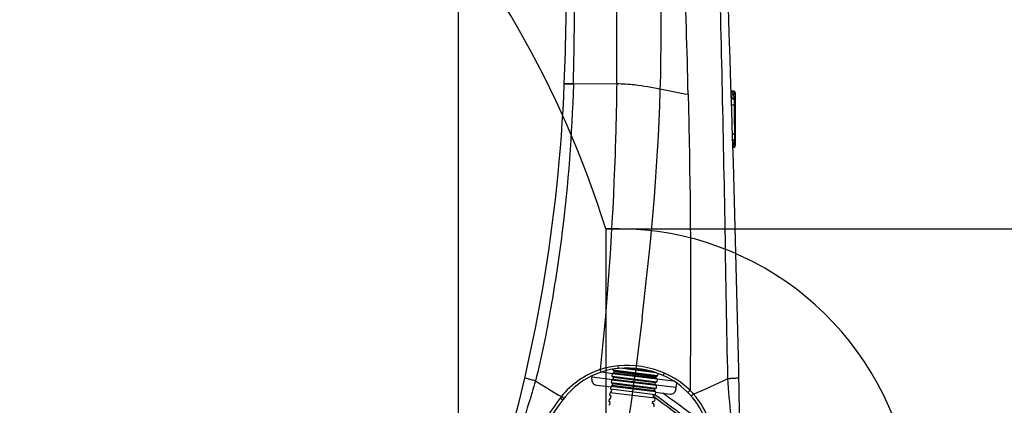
# Model space of a CAD drawing. Header units: millimetres. Extents: x 0 to 11890, y 0 to 8410.
# Tile 93 of 116: x 6240 to 7169, y 5030 to 5394. Entities that reach past the tile are written whole.
import ezdxf

# ---------------------------------------------------------------- set-up
doc = ezdxf.new("R2010")
doc.units = ezdxf.units.MM
doc.header["$LTSCALE"] = 653.95
doc.layers.get('0').update_dxf_attribs({"linetype": 'CONTINUOUS'})
for name, color, linetype in [('08ALL_ASSEM_MEMBER', 7, 'CONTINUOUS'), ('304103000201DXF_CONTINUOUS_LINE', 7, 'CONTINUOUS'), ('304105000438DXF_CONTINUOUS_LINE', 7, 'CONTINUOUS'), ('304109000079DXF_CONTINUOUS_LINE', 7, 'CONTINUOUS'), ('JISHUZIL_DXF_BALLOON', 7, 'CONTINUOUS'), ('JISHUZIL_DXF_DIMENSION', 7, 'CONTINUOUS'), ('线缆_DXF_CONTINUOUS_LINE', 7, 'CONTINUOUS')]:
    doc.layers.add(name, color=color, linetype=linetype)
doc.styles.get("Standard").update_dxf_attribs({"font": 'txt', "width": 0.7})
doc.dimstyles.new('DIMSTYLE_1', dxfattribs={"dimtxt": 80, "dimasz": 70, "dimexe": 1.5, "dimexo": 0, "dimgap": 2, "dimtad": 1, "dimdsep": 46, "dimtxsty": 'Standard', "dimblk": '_FILLED', "dimblk1": '_FILLED', "dimblk2": '_FILLED', "dimcen": 0.09, "dimclrt": 5, "dimazin": 2, "dimtp": 0.5, "dimtm": 0.5, "dimtfac": 1, "dimtofl": 0, "dimtmove": 0, "dimatfit": 3, "dimldrblk": '_FILLED', "dimfxl": 0, "dimtolj": 1, "dimarcsym": 0})
doc.dimstyles.new('DIMSTYLE_12', dxfattribs={"dimtxt": 80, "dimasz": 70, "dimexe": 1.5, "dimexo": 0, "dimgap": 2, "dimtad": 0, "dimtih": 1, "dimtoh": 1, "dimdec": 1, "dimdsep": 46, "dimtxsty": 'Standard', "dimblk": '_FILLED', "dimblk1": '_FILLED', "dimblk2": '_FILLED', "dimcen": 0.09, "dimclrt": 5, "dimazin": 2, "dimtp": 0.5, "dimtm": 0.5, "dimtfac": 1, "dimtdec": 0, "dimtofl": 0, "dimtmove": 0, "dimatfit": 3, "dimldrblk": '_FILLED', "dimfxl": 0, "dimtolj": 1, "dimarcsym": 0})
doc.dimstyles.new('DIMSTYLE_13', dxfattribs={"dimtxt": 80, "dimasz": 70, "dimexe": 1.5, "dimexo": 0, "dimgap": 2, "dimtad": 0, "dimtih": 1, "dimtoh": 1, "dimdec": 1, "dimdsep": 46, "dimtxsty": 'Standard', "dimblk": '_FILLED', "dimblk1": '_FILLED', "dimblk2": '_FILLED', "dimcen": 0.09, "dimclrt": 5, "dimazin": 2, "dimtp": 0.8, "dimtm": 0.8, "dimtfac": 1, "dimtdec": 0, "dimtofl": 0, "dimtmove": 0, "dimatfit": 3, "dimldrblk": '_FILLED', "dimfxl": 0, "dimtolj": 1, "dimarcsym": 0})
doc.dimstyles.new('DIMSTYLE_16', dxfattribs={"dimtxt": 80, "dimasz": 70, "dimexe": 1.5, "dimexo": 0, "dimgap": 2, "dimtad": 0, "dimtih": 1, "dimtoh": 1, "dimdec": 1, "dimdsep": 46, "dimtxsty": 'Standard', "dimblk": '_FILLED', "dimblk1": '_FILLED', "dimblk2": '_FILLED', "dimcen": 0.09, "dimclrt": 5, "dimazin": 2, "dimtp": 1.2, "dimtm": 1.2, "dimtfac": 1, "dimtdec": 0, "dimtofl": 0, "dimtmove": 0, "dimatfit": 3, "dimldrblk": '_FILLED', "dimfxl": 0, "dimtolj": 1, "dimarcsym": 0})
doc.dimstyles.new('DIMSTYLE_17', dxfattribs={"dimtxt": 80, "dimasz": 70, "dimexe": 1.5, "dimexo": 0, "dimgap": 2, "dimtad": 0, "dimtih": 1, "dimtoh": 1, "dimdec": 1, "dimdsep": 46, "dimtxsty": 'Standard', "dimblk": '_FILLED', "dimblk1": '_FILLED', "dimblk2": '_FILLED', "dimcen": 0.09, "dimclrt": 5, "dimazin": 2, "dimtp": 2, "dimtm": 2, "dimtfac": 1, "dimtdec": 0, "dimtofl": 0, "dimtmove": 0, "dimatfit": 3, "dimldrblk": '_FILLED', "dimfxl": 0, "dimtolj": 1, "dimarcsym": 0})
doc.dimstyles.new('DIMSTYLE_3', dxfattribs={"dimtxt": 80, "dimasz": 70, "dimexe": 1.5, "dimexo": 0, "dimgap": 2, "dimtad": 1, "dimdec": 1, "dimdsep": 46, "dimtxsty": 'Standard', "dimblk": '_FILLED', "dimblk1": '_FILLED', "dimblk2": '_FILLED', "dimcen": 0.09, "dimclrt": 5, "dimazin": 2, "dimtp": 1.2, "dimtm": 1.2, "dimtfac": 1, "dimtdec": 1, "dimtofl": 0, "dimtmove": 0, "dimatfit": 3, "dimldrblk": '_FILLED', "dimfxl": 0, "dimtolj": 1, "dimarcsym": 0})
doc.dimstyles.new('DIMSTYLE_4', dxfattribs={"dimtxt": 80, "dimasz": 70, "dimexe": 1.5, "dimexo": 0, "dimgap": 2, "dimtad": 1, "dimdsep": 46, "dimtxsty": 'Standard', "dimblk": '_FILLED', "dimblk1": '_FILLED', "dimblk2": '_FILLED', "dimcen": 0.09, "dimclrt": 5, "dimazin": 2, "dimtp": 0.8, "dimtm": 0.8, "dimtfac": 1, "dimtofl": 0, "dimtmove": 0, "dimatfit": 3, "dimldrblk": '_FILLED', "dimfxl": 0, "dimtolj": 1, "dimarcsym": 0})
doc.dimstyles.new('DIMSTYLE_5', dxfattribs={"dimtxt": 80, "dimasz": 70, "dimexe": 1.5, "dimexo": 0, "dimgap": 2, "dimtad": 1, "dimdec": 1, "dimdsep": 46, "dimtxsty": 'Standard', "dimblk": '_FILLED', "dimblk1": '_FILLED', "dimblk2": '_FILLED', "dimcen": 0.09, "dimclrt": 5, "dimazin": 2, "dimtp": 2, "dimtm": 2, "dimtfac": 1, "dimtdec": 1, "dimtofl": 0, "dimtmove": 0, "dimatfit": 3, "dimldrblk": '_FILLED', "dimfxl": 0, "dimtolj": 1, "dimarcsym": 0})
doc.dimstyles.new('DIMSTYLE_8', dxfattribs={"dimtxt": 80, "dimasz": 70, "dimexe": 1.5, "dimexo": 0, "dimgap": 2, "dimtad": 0, "dimtih": 1, "dimtoh": 1, "dimdsep": 46, "dimtxsty": 'Standard', "dimblk": '_FILLED', "dimblk1": '_FILLED', "dimblk2": '_FILLED', "dimcen": 0.09, "dimclrt": 5, "dimazin": 2, "dimtp": 0.1, "dimtm": 0.1, "dimtfac": 1, "dimtofl": 0, "dimtmove": 0, "dimatfit": 3, "dimldrblk": '_FILLED', "dimfxl": 0, "dimtolj": 1, "dimarcsym": 0})

# ---------------------------------------------------------------- blocks, each defined once
blk = doc.blocks.new('_FILLED')
at = {"color": 0, "linetype": 'ByBlock'}
blk.add_solid([(0, 0), (-1, 0.143), (-1, -0.143)], dxfattribs=at)
blk = doc.blocks.new('*D4')
at = {"layer": 'JISHUZIL_DXF_DIMENSION', "color": 2, "linetype": 'Continuous', "transparency": 16777216}
for p, q in [((6963.06, 6037.35), (5675.77, 6037.35)), ((5690.77, 6037.35), (5690.77, 5208.31)), ((5690.77, 4379.27), (5690.77, 5208.31)), ((6468.09, 4379.27), (5675.77, 4379.27))]:
    blk.add_line(p, q, dxfattribs=at)
at = {"layer": 'JISHUZIL_DXF_DIMENSION', "color": 2, "linetype": 'Continuous', "transparency": 16777216, "xscale": 70, "yscale": 70, "zscale": 70}
for p, rotation in [((5690.77, 6037.35), 90), ((5690.77, 4379.27), 270)]:
    blk.add_blockref('_FILLED', p, dxfattribs=dict(at, rotation=rotation))
blk = doc.blocks.new('*D6')
at = {"layer": 'JISHUZIL_DXF_DIMENSION', "color": 2, "linetype": 'Continuous', "transparency": 16777216}
for p, q in [((6778.15, 5826.27), (5902.48, 5826.27)), ((5917.48, 5826.27), (5917.48, 5371.27)), ((5917.48, 4916.27), (5917.48, 5371.27)), ((6589.03, 4916.27), (5902.48, 4916.27))]:
    blk.add_line(p, q, dxfattribs=at)
at = {"layer": 'JISHUZIL_DXF_DIMENSION', "color": 2, "linetype": 'Continuous', "transparency": 16777216, "xscale": 70, "yscale": 70, "zscale": 70}
for p, rotation in [((5917.48, 5826.27), 90), ((5917.48, 4916.27), 270)]:
    blk.add_blockref('_FILLED', p, dxfattribs=dict(at, rotation=rotation))
blk = doc.blocks.new('*D7')
at = {"layer": 'JISHUZIL_DXF_DIMENSION', "color": 2, "linetype": 'Continuous', "transparency": 16777216}
for p, q in [((6653.95, 4565.27), (6653.95, 6419.47)), ((6802.95, 5850.2), (6802.95, 6419.47)), ((6653.95, 6404.47), (6400.76, 6404.47)), ((6400.76, 6404.47), (6728.45, 6404.47)), ((6902.95, 6404.47), (6728.45, 6404.47)), ((6802.95, 6404.47), (6902.95, 6404.47))]:
    blk.add_line(p, q, dxfattribs=at)
at = {"layer": 'JISHUZIL_DXF_DIMENSION', "color": 2, "linetype": 'Continuous', "transparency": 16777216, "xscale": 70, "yscale": 70, "zscale": 70}
blk.add_blockref('_FILLED', (6653.95, 6404.47), dxfattribs=at)
at = {"layer": 'JISHUZIL_DXF_DIMENSION', "color": 2, "linetype": 'Continuous', "transparency": 16777216, "xscale": 70, "yscale": 70, "zscale": 70, "rotation": 180}
blk.add_blockref('_FILLED', (6802.95, 6404.47), dxfattribs=at)
blk = doc.blocks.new('*D9')
at = {"layer": 'JISHUZIL_DXF_DIMENSION', "color": 2, "linetype": 'Continuous', "transparency": 16777216}
for p, q in [((6802.95, 6768.93), (9376.29, 6768.93)), ((9361.29, 6768.93), (9361.29, 4998.55)), ((9361.29, 3228.17), (9361.29, 4998.55)), ((7324.9, 3228.17), (9376.29, 3228.17))]:
    blk.add_line(p, q, dxfattribs=at)
at = {"layer": 'JISHUZIL_DXF_DIMENSION', "color": 2, "linetype": 'Continuous', "transparency": 16777216, "xscale": 70, "yscale": 70, "zscale": 70}
for p, rotation in [((9361.29, 6768.93), 90), ((9361.29, 3228.17), 270)]:
    blk.add_blockref('_FILLED', p, dxfattribs=dict(at, rotation=rotation))
blk = doc.blocks.new('*D17')
at = {"layer": 'JISHUZIL_DXF_DIMENSION', "color": 2, "linetype": 'Continuous', "transparency": 16777216}
blk.add_line((6653.95, 4565.27), (6653.95, 6976.57), dxfattribs=at)
blk = doc.blocks.new('*D22')
at = {"layer": 'JISHUZIL_DXF_BALLOON', "color": 2, "linetype": 'Continuous', "transparency": 16777216}
for p, q in [((6792.9, 5196.8), (6792.9, 4014.94)), ((6792.9, 4014.94), (6869.23, 3897.72)), ((6869.23, 3897.72), (6869.23, 3109.27))]:
    blk.add_line(p, q, dxfattribs=at)
blk = doc.blocks.new('*D24')
at = {"layer": 'JISHUZIL_DXF_BALLOON', "color": 2, "linetype": 'Continuous', "transparency": 16777216}
blk.add_line((6792.9, 5196.8), (8860.66, 5196.8), dxfattribs=at)
blk = doc.blocks.new('*D29')
at = {"layer": 'JISHUZIL_DXF_BALLOON', "color": 2, "linetype": 'Continuous', "transparency": 16777216}
blk.add_line((6802.95, 6768.93), (8860.66, 6768.93), dxfattribs=at)
blk = doc.blocks.new('*D30')
at = {"layer": 'JISHUZIL_DXF_BALLOON', "color": 2, "linetype": 'Continuous', "transparency": 16777216}
blk.add_line((4950.28, 4916.27), (4950.28, 6976.57), dxfattribs=at)
blk = doc.blocks.new('*D37')
at = {"layer": 'JISHUZIL_DXF_BALLOON', "color": 2, "linetype": 'Continuous', "transparency": 16777216}
blk.add_line((8655.62, 4916.27), (8655.62, 6976.57), dxfattribs=at)

msp = doc.modelspace()

# ---------------------------------------------------------------- linework, layer by layer
at = {"color": 4, "linetype": 'Continuous'}
for centre, radius, start, end in [((6802.947, 4916.266), 1852.669, 305, 180), ((5892.947, 4916.266), 942.669, 17.313489, 117.686511), ((6802.947, 4916.266), 280.718, 295.307472, 92.050165)]:
    msp.add_arc(centre, radius, start, end, dxfattribs=at)
at = {"layer": '08ALL_ASSEM_MEMBER', "color": 4, "linetype": 'Continuous'}
msp.add_line((6827.09, 5112.893), (6820.544, 5059.585), dxfattribs=at)
at = {"layer": '08ALL_ASSEM_MEMBER', "color": 40, "linetype": 'Continuous'}
for points in [[(6827.09, 5112.893), (6845.697, 5264.435), (6852.92, 5419.264), (6834.313, 5570.805)], [(6734.015, 4751.065), (6785.112, 4878.808), (6805.746, 4939.063), (6820.544, 5059.585)]]:
    msp.add_open_spline(points, degree=3, dxfattribs=at)
at = {"layer": '304103000201DXF_CONTINUOUS_LINE', "color": 7, "linetype": 'Continuous'}
for p, q in [((6753.667, 5333.912), (6753.654, 5333.597)), ((6913.687, 5326.826), (6911.191, 5327.231)), ((6914.947, 5325.346), (6914.947, 5275.186)), ((6913.687, 5273.705), (6912.841, 5273.568))]:
    msp.add_line(p, q, dxfattribs=at)
at = {"layer": '304103000201DXF_CONTINUOUS_LINE', "color": 9, "linetype": 'Continuous'}
for p, q in [((6762.245, 5333.66), (6762.236, 5333.344)), ((6762.245, 5333.66), (6803.126, 5333.954)), ((6913.656, 5326.433), (6911.214, 5326.829)), ((6913.687, 5326.826), (6913.656, 5326.433)), ((6913.656, 5326.433), (6913.656, 5323.317)), ((6913.967, 5319.165), (6913.968, 5319.017)), ((6913.968, 5319.017), (6914.039, 5313.94)), ((6914.947, 5313.94), (6914.039, 5313.94)), ((6914.268, 5286.591), (6914.329, 5281.827)), ((6914.947, 5286.591), (6914.268, 5286.591)), ((6914.329, 5281.827), (6914.33, 5281.682)), ((6913.656, 5274.099), (6912.807, 5273.961)), ((6913.656, 5274.995), (6913.656, 5274.099)), ((6913.656, 5274.099), (6913.687, 5273.705)), ((6839.318, 5037.298), (6837.826, 5038.38)), ((6839.319, 5037.299), (6837.831, 5038.387))]:
    msp.add_line(p, q, dxfattribs=at)
msp.add_lwpolyline([(6914.947, 5282.732), (6914.784, 5282.143), (6914.33, 5281.682)], dxfattribs=at)
at = {"layer": '304103000201DXF_CONTINUOUS_LINE', "color": 7, "linetype": 'Continuous'}
for centre, radius, start, end in [((-23073.892, 4381.628), 30000, 1.1167064, 2.6101481), ((4255.652, 5433.527), 2500, 357.716393, 3.131158), ((5254.853, 5393.555), 1500, 342.865067, 357.709177), ((6913.447, 5325.346), 1.5, 360, 80.782181), ((6913.447, 5275.186), 1.5, 279.217793, 360), ((6812.263, 4990.414), 75, 95.622371, 143.076541), ((6813.193, 4980.959), 84.5, 66.377629, 95.622371), ((6817, 4989.663), 75, 18.923459, 66.377629), ((5659.447, 3425.14), 2000, 52.729189, 53.852126), ((6976.147, 4867.26), 280, 143.076541, 164.161713)]:
    msp.add_arc(centre, radius, start, end, dxfattribs=at)
at = {"layer": '304103000201DXF_CONTINUOUS_LINE', "color": 9, "linetype": 'Continuous'}
for centre, radius, start, end in [((4175.995, 5407.162), 2587.294, 358.372073, 3.617617), ((3802.164, 5370.506), 3001.185, 359.302163, 3.856124), ((-1125.135, 5134.369), 7998.015, 1.3583078, 3.1595502), ((6882.861, 5318.918), 31.107, 0.455195, 8.130009), ((6878.645, 5281.79), 35.687, 354.325519, 358.036452), ((6882.295, 5281.67), 32.035, 358.0276, 0.021724), ((6893.47, 5290.845), 25.67, 318.875308, 319.729194), ((6893.26, 5279.509), 20.889, 347.520329, 348.742155), ((6891.566, 5279.85), 22.617, 348.73317, 349.228411), ((6888.529, 5280.413), 25.706, 349.258887, 351.068301), ((6882.113, 5281.406), 32.198, 351.096373, 354.3962), ((6812.05, 4988.798), 79.028, 95.494227, 107.988615), ((7256.712, 5901.162), 1000.071, 237.978513, 239.617778), ((6476.693, 5957.869), 1000.171, 293.512722, 295.555707), ((6813.185, 4989.232), 79.364, 141.689498, 143.027156), ((5669.414, 3407.894), 2013.729, 53.271254, 54.226949), ((6817.528, 4988.981), 77.887, 45.234611, 46.452364), ((6817.618, 4989.29), 77.604, 41.528654, 45.121441), ((6985.6, 4859.442), 295.171, 143.028096, 147.859143), ((5659.392, 3424.864), 1998.043, 52.729201, 53.804547)]:
    msp.add_arc(centre, radius, start, end, dxfattribs=at)
for points, knots in [([(6908.156, 5055.547), (6907.03, 5102.168), (6905.685, 5195.444), (6901.938, 5381.924), (6898.228, 5521.762), (6895.149, 5614.945)], [0, 0, 0, 0, 0.2500252, 0.5001357, 1, 1, 1, 1]), ([(6762.236, 5333.344), (6760.867, 5286.227), (6755.58, 5215.561), (6741.433, 5122.364), (6732.349, 5076.055), (6726.436, 5053.251)], [0, 0, 0, 0, 0.5000447, 0.7500898, 1, 1, 1, 1]), ([(6756.01, 5333.521), (6755.426, 5333.539), (6754.944, 5333.84), (6753.646, 5333.396), (6753.654, 5333.597)], [0, 0, 0, 0, 0.744145, 1, 1, 1, 1]), ([(6762.245, 5333.66), (6761.085, 5333.692), (6759.086, 5333.819), (6756.178, 5333.667), (6754.943, 5334.143), (6753.659, 5333.711), (6753.667, 5333.912)], [0, 0, 0, 0, 0.4057359, 0.7254174, 0.9297469, 1, 1, 1, 1]), ([(6762.236, 5333.344), (6761.632, 5333.36), (6759.557, 5333.419), (6757.481, 5333.478), (6756.01, 5333.521)], [0, 0, 0, 0, 0.2910971, 1, 1, 1, 1]), ([(6803.126, 5333.954), (6802.854, 5311.62), (6800.747, 5221.48), (6794.575, 5131.434), (6787.643, 5063.963)], [0, 0, 0, 0, 0.2477257, 1, 1, 1, 1]), ([(6803.126, 5333.954), (6808.732, 5334.029), (6831.545, 5332.541), (6853.664, 5326.598), (6870.633, 5323.96)], [0, 0, 0, 0, 0.2460992, 1, 1, 1, 1]), ([(6911.214, 5326.829), (6911.38, 5326.644), (6911.701, 5326.273), (6912.006, 5325.889), (6912.153, 5325.697)], [0, 0, 0, 0, 0.5065175, 1, 1, 1, 1]), ([(6914.292, 5326.181), (6914.196, 5326.247), (6913.992, 5326.358), (6913.768, 5326.419), (6913.656, 5326.433)], [0, 0, 0, 0, 0.5072995, 1, 1, 1, 1]), ([(6914.947, 5325.146), (6914.947, 5325.344), (6914.782, 5325.758), (6914.476, 5326.057), (6914.292, 5326.181)], [0, 0, 0, 0, 0.4708546, 1, 1, 1, 1]), ([(6870.633, 5323.96), (6871.19, 5300.439), (6872.988, 5207.225), (6873.16, 5113.979), (6872.375, 5044.28)], [0, 0, 0, 0, 0.2523601, 1, 1, 1, 1]), ([(6911.262, 5324.141), (6911.403, 5324.015), (6911.715, 5323.787), (6912.064, 5323.62), (6912.247, 5323.552)], [0, 0, 0, 0, 0.4921317, 1, 1, 1, 1]), ([(6912.153, 5325.697), (6912.3, 5325.505), (6912.582, 5325.119), (6912.846, 5324.722), (6912.972, 5324.523)], [0, 0, 0, 0, 0.5065534, 1, 1, 1, 1]), ([(6912.247, 5323.552), (6912.467, 5323.47), (6912.933, 5323.348), (6913.413, 5323.314), (6913.656, 5323.317)], [0, 0, 0, 0, 0.4916844, 1, 1, 1, 1]), ([(6912.626, 5319.868), (6912.823, 5319.712), (6913.251, 5319.436), (6913.723, 5319.241), (6913.967, 5319.165)], [0, 0, 0, 0, 0.4947682, 1, 1, 1, 1]), ([(6912.972, 5324.523), (6913.097, 5324.325), (6913.335, 5323.928), (6913.553, 5323.521), (6913.656, 5323.317)], [0, 0, 0, 0, 0.5063882, 1, 1, 1, 1]), ([(6911.622, 5313.816), (6911.615, 5314.036), (6912.947, 5313.629), (6913.453, 5313.918), (6914.039, 5313.94)], [0, 0, 0, 0, 0.2725795, 1, 1, 1, 1]), ([(6912.459, 5286.471), (6912.456, 5286.572), (6913.398, 5286.372), (6913.746, 5286.563), (6914.239, 5286.577)], [0, 0, 0, 0, 0.170171, 1, 1, 1, 1]), ([(6912.684, 5278.988), (6912.669, 5279.493), (6912.657, 5280.645), (6913.796, 5281.275), (6914.336, 5281.285)], [0, 0, 0, 0, 0.4832348, 1, 1, 1, 1]), ([(6912.685, 5278.872), (6912.673, 5279.374), (6912.679, 5280.512), (6913.807, 5281.116), (6914.337, 5281.121)], [0, 0, 0, 0, 0.4867995, 1, 1, 1, 1]), ([(6912.771, 5274.97), (6912.915, 5274.992), (6913.21, 5275.018), (6913.506, 5275.008), (6913.656, 5274.995)], [0, 0, 0, 0, 0.4932475, 1, 1, 1, 1]), ([(6913.656, 5274.995), (6913.56, 5274.869), (6913.364, 5274.619), (6913.16, 5274.374), (6913.057, 5274.251)], [0, 0, 0, 0, 0.495686, 1, 1, 1, 1]), ([(6914.292, 5274.35), (6914.196, 5274.284), (6913.992, 5274.174), (6913.768, 5274.112), (6913.656, 5274.099)], [0, 0, 0, 0, 0.5072995, 1, 1, 1, 1]), ([(6914.947, 5275.385), (6914.947, 5275.188), (6914.782, 5274.773), (6914.476, 5274.475), (6914.292, 5274.35)], [0, 0, 0, 0, 0.4708546, 1, 1, 1, 1]), ([(6804.915, 5065.053), (6804.749, 5065.036), (6804.743, 5066.069), (6804.599, 5066.497), (6804.58, 5066.99)], [0, 0, 0, 0, 0.2523721, 1, 1, 1, 1]), ([(6788.083, 5062.765), (6788.047, 5062.876), (6787.977, 5063.115), (6787.92, 5063.356), (6787.893, 5063.484)], [0, 0, 0, 0, 0.4717635, 1, 1, 1, 1]), ([(6788.763, 5061.637), (6788.644, 5061.598), (6788.331, 5062.145), (6788.183, 5062.46), (6788.083, 5062.765)], [0, 0, 0, 0, 0.2808207, 1, 1, 1, 1]), ([(6847.053, 5058.379), (6847.215, 5058.308), (6847.641, 5059.232), (6847.88, 5059.648), (6848.039, 5060.12)], [0, 0, 0, 0, 0.2625816, 1, 1, 1, 1]), ([(6908.156, 5055.547), (6909.551, 5055.604), (6911.97, 5055.768), (6915.456, 5055.808), (6917.006, 5056.284), (6918.525, 5056.099), (6918.519, 5056.351)], [0, 0, 0, 0, 0.4023412, 0.7219293, 0.9275595, 1, 1, 1, 1]), ([(6726.436, 5053.251), (6724.402, 5046.049), (6716.041, 5018.337), (6706.301, 4991.076), (6699.442, 4970.747)], [0, 0, 0, 0, 0.258625, 1, 1, 1, 1]), ([(6726.436, 5053.251), (6725.091, 5053.621), (6722.773, 5054.343), (6719.328, 5055.039), (6717.96, 5055.947), (6716.348, 5055.867), (6716.404, 5056.11)], [0, 0, 0, 0, 0.4011386, 0.721631, 0.9284065, 1, 1, 1, 1]), ([(6916.384, 4963.074), (6915.873, 4970.502), (6913.255, 5001.339), (6909.609, 5032.091), (6908.156, 5055.547)], [0, 0, 0, 0, 0.2405957, 1, 1, 1, 1]), ([(6870.101, 5042.628), (6870.134, 5042.595), (6870.292, 5042.597), (6870.411, 5042.644), (6870.491, 5042.679)], [0, 0, 0, 0, 0.3514342, 1, 1, 1, 1]), ([(6870.491, 5042.679), (6870.636, 5042.744), (6870.954, 5042.944), (6871.233, 5043.194), (6871.381, 5043.348)], [0, 0, 0, 0, 0.4261261, 1, 1, 1, 1]), ([(6871.381, 5043.348), (6871.462, 5043.433), (6871.626, 5043.617), (6871.775, 5043.812), (6871.849, 5043.917)], [0, 0, 0, 0, 0.4769574, 1, 1, 1, 1]), ([(6873.31, 5039.203), (6873.342, 5039.167), (6873.503, 5039.162), (6873.626, 5039.202), (6873.709, 5039.234)], [0, 0, 0, 0, 0.3495892, 1, 1, 1, 1]), ([(6752.305, 5035.47), (6752.279, 5035.436), (6752.116, 5035.457), (6752.006, 5035.494), (6751.924, 5035.527)], [0, 0, 0, 0, 0.3196482, 1, 1, 1, 1]), ([(6753.386, 5036.874), (6753.36, 5036.842), (6753.199, 5036.869), (6753.093, 5036.909), (6753.012, 5036.944)], [0, 0, 0, 0, 0.3165908, 1, 1, 1, 1])]:
    msp.add_open_spline(points, degree=3, knots=knots, dxfattribs=at)
for points in [[(6911.357, 5322.289), (6911.385, 5321.378), (6911.914, 5320.436), (6912.626, 5319.868)], [(6911.362, 5322.14), (6911.404, 5320.784), (6912.674, 5319.421), (6913.968, 5319.017)], [(6914.947, 5317.799), (6914.947, 5318.32), (6914.464, 5318.858), (6913.968, 5319.017)], [(6914.039, 5313.94), (6914.117, 5304.824), (6914.193, 5295.708), (6914.268, 5286.591)], [(6848.307, 5060.553), (6834.736, 5066.429), (6819.204, 5068.876), (6804.483, 5067.463)], [(6787.644, 5063.963), (6773.468, 5059.335), (6760.175, 5050.116), (6750.911, 5038.432)], [(6871.188, 5045.433), (6864.562, 5051.732), (6856.696, 5056.921), (6848.307, 5060.553)], [(6753.012, 5036.944), (6752.438, 5037.195), (6751.938, 5037.615), (6751.503, 5038.066)], [(6873.709, 5039.234), (6874.286, 5039.453), (6874.766, 5039.912), (6875.151, 5040.395)], [(6890.874, 5015.074), (6887.501, 5024.42), (6882.271, 5033.275), (6875.714, 5040.741)], [(6751.924, 5035.527), (6751.34, 5035.759), (6750.828, 5036.168), (6750.385, 5036.613)]]:
    msp.add_open_spline(points, degree=3, dxfattribs=at)
at = {"layer": '304105000438DXF_CONTINUOUS_LINE', "color": 7, "linetype": 'Continuous'}
for p, q in [((6779.655, 5054.79), (6780.064, 5058.124)), ((6784.029, 5049.387), (6797.776, 5047.699)), ((6859.059, 5045.04), (6859.817, 5051.217)), ((6839.761, 5042.544), (6853.507, 5040.856))]:
    msp.add_line(p, q, dxfattribs=at)
at = {"layer": '304105000438DXF_CONTINUOUS_LINE', "color": 9, "linetype": 'Continuous'}
for p, q in [((6779.934, 5057.059), (6799.211, 5054.692)), ((6788.945, 5061.689), (6799.476, 5060.396)), ((6840.06, 5049.676), (6859.337, 5047.309)), ((6841.183, 5055.275), (6856.499, 5053.395))]:
    msp.add_line(p, q, dxfattribs=at)
at = {"layer": '304105000438DXF_CONTINUOUS_LINE', "color": 7, "linetype": 'Continuous'}
for points, knots in [([(6779.655, 5054.79), (6779.504, 5053.56), (6780.288, 5050.843), (6782.769, 5049.541), (6784.029, 5049.387)], [0, 0, 0, 0, 0.4938731, 1, 1, 1, 1]), ([(6853.507, 5040.856), (6854.767, 5040.701), (6857.49, 5041.364), (6858.908, 5043.811), (6859.059, 5045.04)], [0, 0, 0, 0, 0.5061269, 1, 1, 1, 1])]:
    msp.add_open_spline(points, degree=3, knots=knots, dxfattribs=at)
at = {"layer": '304109000079DXF_CONTINUOUS_LINE', "color": 7, "linetype": 'Continuous'}
for p, q in [((6798.992, 5057.601), (6799.284, 5059.983)), ((6799.688, 5056.71), (6840.085, 5051.75)), ((6799.723, 5063.556), (6799.823, 5064.369)), ((6840.572, 5055.72), (6800.176, 5060.68)), ((6800.42, 5062.665), (6840.816, 5057.705)), ((6835.908, 5062.338), (6810.894, 5065.409)), ((6841.953, 5060.397), (6841.708, 5058.401)), ((6797.529, 5045.691), (6797.822, 5048.073)), ((6798.261, 5051.646), (6798.553, 5054.028)), ((6839.11, 5043.809), (6798.713, 5048.769)), ((6798.957, 5050.754), (6839.354, 5045.794)), ((6839.841, 5049.764), (6799.445, 5054.725)), ((6840.538, 5048.873), (6840.245, 5046.491)), ((6841.269, 5054.828), (6840.976, 5052.446)), ((6796.798, 5039.735), (6797.091, 5042.117)), ((6797.495, 5038.844), (6797.534, 5038.839)), ((6798.075, 5042.803), (6797.982, 5042.814)), ((6798.226, 5044.799), (6798.345, 5044.785)), ((6838.379, 5037.854), (6837.764, 5037.929)), ((6838.036, 5039.911), (6838.623, 5039.839)), ((6839.807, 5042.918), (6839.514, 5040.536)), ((6796.067, 5033.78), (6796.359, 5036.162)), ((6797.264, 5036.857), (6797.251, 5036.859)), ((6837.648, 5031.899), (6836.951, 5031.984)), ((6837.222, 5033.966), (6837.891, 5033.884)), ((6838.344, 5031.007), (6838.052, 5028.625)), ((6839.075, 5036.962), (6838.783, 5034.58))]:
    msp.add_line(p, q, dxfattribs=at)
at = {"layer": '304109000079DXF_CONTINUOUS_LINE', "color": 9, "linetype": 'Continuous'}
for p, q in [((6798.992, 5057.601), (6840.976, 5052.446)), ((6841.269, 5054.828), (6799.284, 5059.983)), ((6799.723, 5063.556), (6841.708, 5058.401)), ((6840.288, 5060.994), (6806.163, 5065.184)), ((6839.807, 5042.918), (6797.822, 5048.073)), ((6798.261, 5051.646), (6840.245, 5046.491)), ((6840.538, 5048.873), (6798.553, 5054.028)), ((6796.798, 5039.735), (6797.642, 5039.632)), ((6839.075, 5036.962), (6797.091, 5042.117)), ((6797.529, 5045.691), (6839.514, 5040.536)), ((6796.067, 5033.78), (6796.832, 5033.686)), ((6797.156, 5036.064), (6796.359, 5036.162))]:
    msp.add_line(p, q, dxfattribs=at)
at = {"layer": '304109000079DXF_CONTINUOUS_LINE', "color": 7, "linetype": 'Continuous'}
for centre, start, end in [((6799.786, 5057.504), 173, 263), ((6800.078, 5059.886), 83, 173), ((6800.517, 5063.459), 173, 263), ((6840.914, 5058.499), 263, 353), ((6798.616, 5047.975), 83, 173), ((6799.055, 5051.548), 173, 263), ((6799.347, 5053.931), 83, 173), ((6839.744, 5048.97), 353, 83), ((6840.182, 5052.544), 263, 353), ((6840.475, 5054.926), 353, 83), ((6797.592, 5039.638), 173, 263), ((6797.885, 5042.02), 83, 173), ((6798.323, 5045.593), 173, 263), ((6838.281, 5037.06), 353, 83), ((6838.72, 5040.633), 263, 353), ((6839.012, 5043.015), 353, 83), ((6839.451, 5046.588), 263, 353), ((6796.422, 5030.109), 83, 173), ((6796.861, 5033.683), 173, 263), ((6797.153, 5036.065), 83, 173), ((6837.55, 5031.105), 353, 83), ((6837.989, 5034.678), 263, 353)]:
    msp.add_arc(centre, 0.8, start, end, dxfattribs=at)
at = {"layer": '线缆_DXF_CONTINUOUS_LINE', "color": 7, "linetype": 'Continuous'}
for p, q in [((6799.964, 5056.672), (6799.694, 5054.691)), ((6800.693, 5062.023), (6800.504, 5060.635)), ((6800.767, 5062.622), (6800.693, 5062.023)), ((6840.207, 5055.77), (6840.395, 5057.148)), ((6840.395, 5057.148), (6840.469, 5057.748)), ((6799.154, 5050.728), (6798.884, 5048.746)), ((6839.393, 5049.826), (6839.664, 5051.807)), ((6797.534, 5038.838), (6797.264, 5036.857)), ((6798.344, 5044.783), (6798.074, 5042.801)), ((6837.766, 5037.938), (6838.037, 5039.919)), ((6838.579, 5043.882), (6838.85, 5045.863)), ((6796.724, 5032.894), (6796.454, 5030.912)), ((6836.952, 5031.994), (6837.223, 5033.975))]:
    msp.add_line(p, q, dxfattribs=at)
at = {"layer": '线缆_DXF_CONTINUOUS_LINE', "color": 9, "linetype": 'Continuous'}
msp.add_line((6800.693, 5062.023), (6840.395, 5057.148), dxfattribs=at)

# ---------------------------------------------------------------- dimensions: what is measured, and where the dimension line sits
at = {"layer": 'JISHUZIL_DXF_BALLOON', "color": 2, "linetype": 'Continuous'}
for feature_location, offset, dtype, origin, dimstyle, picture, middle in [((4950.278, 4916.266), (0, 2060.308), 1, (6653.947, 4565.266), 'DIMSTYLE_16', '*D30', (4930.278, 7016.574)), ((8655.616, 4916.266), (0, 2060.308), 1, (6653.947, 4916.266), 'DIMSTYLE_17', '*D37', (8635.616, 7016.574)), ((6802.947, 6768.935), (2057.711, 0), 0, (6802.947, 4379.266), 'DIMSTYLE_17', '*D29', (8900.658, 6788.935)), ((6792.905, 5196.804), (2067.753, 0), 0, (6792.905, 4379.266), 'DIMSTYLE_13', '*D24', (8900.658, 5216.804)), ((6792.905, 5196.804), (76.324, -2087.53), 1, (6653.947, 5196.804), 'DIMSTYLE_12', '*D22', (6849.229, 2901.273))]:
    dim = msp.add_ordinate_dim(feature_location=feature_location, offset=offset, dtype=dtype, origin=origin, dimstyle=dimstyle, dxfattribs=at)
    dim.commit()
    dim.dimension.update_dxf_attribs({"geometry": picture, "text_midpoint": middle})
at = {"layer": 'JISHUZIL_DXF_DIMENSION', "color": 2, "linetype": 'Continuous'}
dim = msp.add_ordinate_dim(feature_location=(6653.946793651, 4565.26571305), offset=(0, 2411.3081529), dtype=1, origin=(6653.946793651, 4565.26571305), dimstyle='DIMSTYLE_8', override={"dimgap": 19.999658, "dimtad": 1, "dimtih": 0, "dimtoh": 0}, dxfattribs=at)
dim.commit()
dim.dimension.update_dxf_attribs({"geometry": '*D17', "text_midpoint": (6633.946793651, 7016.57386595)})
for base, p1, p2, angle, dimstyle, picture, middle in [((9361.286, 3228.168), (6802.947, 6768.935), (7324.902, 3228.168), 270, 'DIMSTYLE_5', '*D9', (9361.286, 4830.552)), ((6653.947, 6404.467), (6802.947, 5850.195), (6653.947, 4565.266), 180, 'DIMSTYLE_1', '*D7', (6400.761, 6404.467)), ((5690.767, 6037.35), (6468.089, 4379.266), (6963.064, 6037.35), 90, 'DIMSTYLE_3', '*D4', (5690.767, 5040.308)), ((5917.479, 5826.266), (6589.03, 4916.266), (6778.151, 5826.266), 90, 'DIMSTYLE_4', '*D6', (5917.479, 5287.266))]:
    dim = msp.add_linear_dim(base=base, p1=p1, p2=p2, angle=angle, dimstyle=dimstyle, dxfattribs=at)
    dim.commit()
    dim.dimension.update_dxf_attribs({"geometry": picture, "text_midpoint": middle, "dimtype": 160})

doc.saveas('drawing.dxf')
